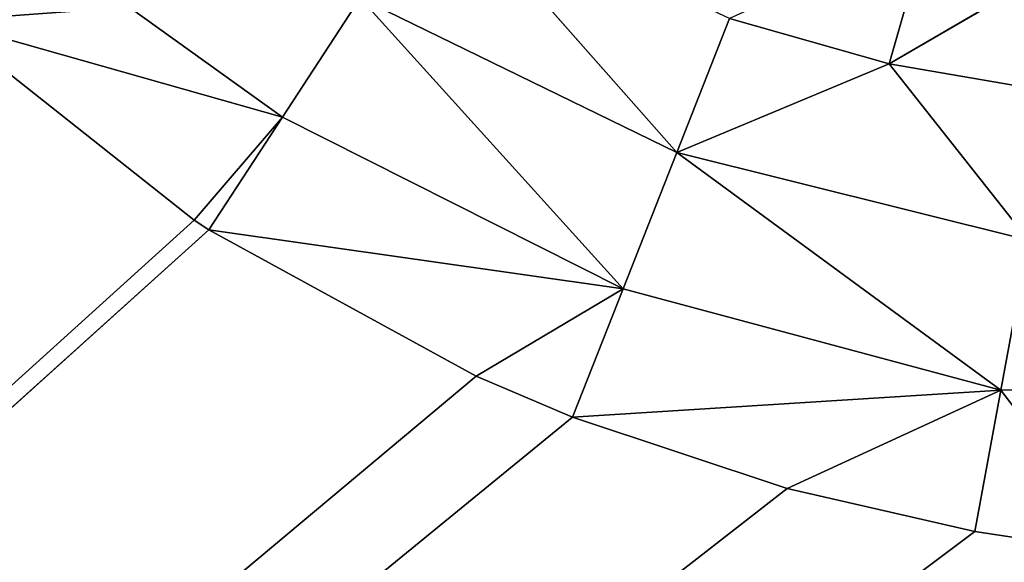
# Model space of a CAD drawing. Extents: x 0 to 500, y 0 to 420.
# Tile 13 of 256: x 29.91 to 34.16, y 26.85 to 29.19. Entities that reach past the tile are written whole.
import ezdxf

# ---------------------------------------------------------------- set-up
doc = ezdxf.new("R2010")
doc.units = 0
doc.header["$LTSCALE"] = 25.4
doc.layers.get('0').update_dxf_attribs({"linetype": 'CONTINUOUS'})

# ---------------------------------------------------------------- blocks, each defined once
blk = doc.blocks.new('5902539864175_-_S_STL')
at = {"color": 0}
for p, q in [((30.7295, 103, 391.7175), (5.8292, 103, 414.1707)), ((31.8807, 103, 392.3489), (5.8292, 103, 414.1707)), ((33.2209, 103, 392.8335), (5.8292, 103, 414.1707)), ((5.8292, 103, 414.1707), (32.2955, 103, 392.5247)), ((30.7295, 103, 391.7175), (5.8292, 103, 414.1707)), ((30.6657, 103, 391.6755), (5.8292, 103, 414.1707)), ((30.6657, 103, 391.6755), (5.8292, 103, 414.1707)), ((34.029, 103, 393.0189), (5.8292, 103, 414.1707)), ((33.2209, 103, 392.8335), (5.8292, 103, 414.1707)), ((31.8807, 103, 392.3489), (5.8292, 103, 414.1707)), ((5.8292, 103, 414.1707), (32.2955, 103, 392.5247)), ((34.029, 103, 393.0189), (5.8292, 103, 414.1707)), ((30.6657, 103, 391.6755), (29.5798, 103, 390.8167)), ((31.0461, 102.9664, 391.2322), (29.5798, 103, 390.8167)), ((31.0461, 102.9664, 391.2322), (29.5798, 103, 390.8167)), ((30.6657, 103, 391.6755), (29.5798, 103, 390.8167)), ((31.0461, 102.9664, 391.2322), (30.3866, 102.9668, 390.757)), ((31.0461, 102.9664, 391.2322), (30.3866, 102.9668, 390.757)), ((30.6657, 103, 391.6755), (31.0461, 102.9664, 391.2322)), ((30.6657, 103, 391.6755), (31.0461, 102.9664, 391.2322)), ((30.7295, 103, 391.7175), (30.6657, 103, 391.6755)), ((30.7295, 103, 391.7175), (30.6657, 103, 391.6755)), ((30.7295, 103, 391.7175), (31.0461, 102.9664, 391.2322)), ((30.7295, 103, 391.7175), (31.0461, 102.9664, 391.2322)), ((30.7295, 103, 391.7175), (32.5137, 102.9645, 391.9714)), ((30.7295, 103, 391.7175), (32.5137, 102.9645, 391.9714)), ((31.8807, 103, 392.3489), (30.7295, 103, 391.7175)), ((31.8807, 103, 392.3489), (30.7295, 103, 391.7175)), ((32.5137, 102.9645, 391.9714), (31.0461, 102.9664, 391.2322)), ((31.0461, 102.9664, 391.2322), (31.3815, 102.8556, 390.7179)), ((31.0461, 102.9664, 391.2322), (31.3815, 102.8556, 390.7179)), ((32.5137, 102.9645, 391.9714), (31.0461, 102.9664, 391.2322)), ((32.5137, 102.9645, 391.9714), (31.3815, 102.8556, 390.7179)), ((32.5137, 102.9645, 391.9714), (31.3815, 102.8556, 390.7179)), ((31.8807, 103, 392.3489), (32.5137, 102.9645, 391.9714)), ((31.8807, 103, 392.3489), (32.5137, 102.9645, 391.9714)), ((32.2955, 103, 392.5247), (31.8807, 103, 392.3489)), ((32.2955, 103, 392.5247), (31.8807, 103, 392.3489)), ((32.5137, 102.9645, 391.9714), (32.2955, 103, 392.5247)), ((32.2955, 103, 392.5247), (34.1414, 102.9614, 392.409)), ((32.2955, 103, 392.5247), (34.1414, 102.9614, 392.409)), ((33.2209, 103, 392.8335), (32.2955, 103, 392.5247)), ((32.5137, 102.9645, 391.9714), (32.2955, 103, 392.5247)), ((33.2209, 103, 392.8335), (32.2955, 103, 392.5247)), ((34.1414, 102.9614, 392.409), (32.5137, 102.9645, 391.9714)), ((32.5137, 102.9645, 391.9714), (32.7452, 102.8474, 391.3845)), ((32.5137, 102.9645, 391.9714), (32.7452, 102.8474, 391.3845)), ((34.1414, 102.9614, 392.409), (32.5137, 102.9645, 391.9714)), ((34.1414, 102.9614, 392.409), (32.7452, 102.8474, 391.3845)), ((34.1414, 102.9614, 392.409), (32.7452, 102.8474, 391.3845)), ((33.2209, 103, 392.8335), (34.1414, 102.9614, 392.409)), ((33.2209, 103, 392.8335), (34.1414, 102.9614, 392.409)), ((34.029, 103, 393.0189), (33.2209, 103, 392.8335)), ((34.029, 103, 393.0189), (33.2209, 103, 392.8335)), ((34.1414, 102.9614, 392.409), (34.029, 103, 393.0189)), ((34.6826, 103, 393.1169), (34.029, 103, 393.0189)), ((34.1414, 102.9614, 392.409), (34.029, 103, 393.0189)), ((34.6826, 103, 393.1169), (34.029, 103, 393.0189)), ((34.1414, 102.9614, 392.409), (34.6826, 103, 393.1169)), ((34.1414, 102.9614, 392.409), (34.6826, 103, 393.1169)), ((35.8777, 102.9345, 392.3786), (34.1414, 102.9614, 392.409)), ((34.1414, 102.9614, 392.409), (34.2607, 102.8339, 391.7617)), ((34.1414, 102.9614, 392.409), (34.2607, 102.8339, 391.7617)), ((35.8777, 102.9345, 392.3786), (34.1414, 102.9614, 392.409)), ((31.3815, 102.8556, 390.7179), (32.7452, 102.8474, 391.3845)), ((31.3815, 102.8556, 390.7179), (32.7452, 102.8474, 391.3845)), ((32.7452, 102.8474, 391.3845), (31.712, 102.6656, 390.2112)), ((32.7452, 102.8474, 391.3845), (31.712, 102.6656, 390.2112)), ((32.7452, 102.8474, 391.3845), (32.9731, 102.6464, 390.8066)), ((32.7452, 102.8474, 391.3845), (32.9731, 102.6464, 390.8066)), ((32.7452, 102.8474, 391.3845), (33.6607, 102.632, 391.0013)), ((32.7452, 102.8474, 391.3845), (33.6607, 102.632, 391.0013)), ((32.7452, 102.8474, 391.3845), (34.2607, 102.8339, 391.7617)), ((32.7452, 102.8474, 391.3845), (34.2607, 102.8339, 391.7617)), ((34.2607, 102.8339, 391.7617), (33.6607, 102.632, 391.0013)), ((34.2607, 102.8339, 391.7617), (33.6607, 102.632, 391.0013)), ((32.9731, 102.6464, 390.8066), (33.6607, 102.632, 391.0013)), ((32.9731, 102.6464, 390.8066), (33.6607, 102.632, 391.0013)), ((34.4899, 102.3058, 390.5188), (33.6607, 102.632, 391.0013)), ((33.6607, 102.632, 391.0013), (34.3781, 102.6146, 391.1254)), ((33.6607, 102.632, 391.0013), (33.8265, 102.3373, 390.4196)), ((33.6607, 102.632, 391.0013), (33.8265, 102.3373, 390.4196)), ((34.4899, 102.3058, 390.5188), (33.6607, 102.632, 391.0013)), ((33.6607, 102.632, 391.0013), (34.3781, 102.6146, 391.1254))]:
    blk.add_line(p, q, dxfattribs=at)
mesh = blk.add_polyface(dxfattribs=at)
corners = [(5.8292, 103, 414.1707), (31.8807, 103, 392.3489), (30.7295, 103, 391.7175)]
mesh.append_faces([[corners[k] for k in face] for face in [(0, 1, 2)]], dxfattribs={"color": 0})
mesh = blk.add_polyface(dxfattribs=at)
corners = [(5.8292, 103, 414.1707), (33.2209, 103, 392.8335), (32.2955, 103, 392.5247)]
mesh.append_faces([[corners[k] for k in face] for face in [(0, 1, 2)]], dxfattribs={"color": 0})
mesh = blk.add_polyface(dxfattribs=at)
corners = [(5.8292, 103, 414.1707), (30.7295, 103, 391.7175), (30.6657, 103, 391.6755)]
mesh.append_faces([[corners[k] for k in face] for face in [(0, 1, 2)]], dxfattribs={"color": 0})
mesh = blk.add_polyface(dxfattribs=at)
corners = [(5.8292, 103, 414.1707), (30.6657, 103, 391.6755), (29.5798, 103, 390.8167)]
mesh.append_faces([[corners[k] for k in face] for face in [(0, 1, 2)]], dxfattribs={"color": 0})
mesh = blk.add_polyface(dxfattribs=at)
corners = [(5.8292, 103, 414.1707), (34.029, 103, 393.0189), (33.2209, 103, 392.8335)]
mesh.append_faces([[corners[k] for k in face] for face in [(0, 1, 2)]], dxfattribs={"color": 0})
mesh = blk.add_polyface(dxfattribs=at)
corners = [(5.8292, 103, 414.1707), (35.8777, 103, 393.1853), (34.6826, 103, 393.1169)]
mesh.append_faces([[corners[k] for k in face] for face in [(0, 1, 2)]], dxfattribs={"color": 0})
mesh = blk.add_polyface(dxfattribs=at)
corners = [(5.8292, 103, 414.1707), (32.2955, 103, 392.5247), (31.8807, 103, 392.3489)]
mesh.append_faces([[corners[k] for k in face] for face in [(0, 1, 2)]], dxfattribs={"color": 0})
mesh = blk.add_polyface(dxfattribs=at)
corners = [(5.8292, 103, 414.1707), (34.6826, 103, 393.1169), (34.029, 103, 393.0189)]
mesh.append_faces([[corners[k] for k in face] for face in [(0, 1, 2)]], dxfattribs={"color": 0})
mesh = blk.add_polyface(dxfattribs=at)
corners = [(30.6657, 103, 391.6755), (31.0461, 102.9664, 391.2322), (29.5798, 103, 390.8167)]
mesh.append_faces([[corners[k] for k in face] for face in [(0, 1, 2)]], dxfattribs={"color": 0})
mesh = blk.add_polyface(dxfattribs=at)
corners = [(29.5798, 103, 390.8167), (30.3866, 102.9668, 390.757), (29.7838, 102.967, 390.2162)]
mesh.append_faces([[corners[k] for k in face] for face in [(0, 1, 2)]], dxfattribs={"color": 0})
mesh = blk.add_polyface(dxfattribs=at)
corners = [(31.0461, 102.9664, 391.2322), (30.3866, 102.9668, 390.757), (29.5798, 103, 390.8167)]
mesh.append_faces([[corners[k] for k in face] for face in [(0, 1, 2)]], dxfattribs={"color": 0})
mesh = blk.add_polyface(dxfattribs=at)
corners = [(31.0461, 102.9664, 391.2322), (31.3815, 102.8556, 390.7179), (30.3866, 102.9668, 390.757)]
mesh.append_faces([[corners[k] for k in face] for face in [(0, 1, 2)]], dxfattribs={"color": 0})
mesh = blk.add_polyface(dxfattribs=at)
corners = [(30.7295, 103, 391.7175), (31.0461, 102.9664, 391.2322), (30.6657, 103, 391.6755)]
mesh.append_faces([[corners[k] for k in face] for face in [(0, 1, 2)]], dxfattribs={"color": 0})
mesh = blk.add_polyface(dxfattribs=at)
corners = [(32.5137, 102.9645, 391.9714), (31.0461, 102.9664, 391.2322), (30.7295, 103, 391.7175)]
mesh.append_faces([[corners[k] for k in face] for face in [(0, 1, 2)]], dxfattribs={"color": 0})
mesh = blk.add_polyface(dxfattribs=at)
corners = [(31.8807, 103, 392.3489), (32.5137, 102.9645, 391.9714), (30.7295, 103, 391.7175)]
mesh.append_faces([[corners[k] for k in face] for face in [(0, 1, 2)]], dxfattribs={"color": 0})
mesh = blk.add_polyface(dxfattribs=at)
corners = [(32.5137, 102.9645, 391.9714), (31.3815, 102.8556, 390.7179), (31.0461, 102.9664, 391.2322)]
mesh.append_faces([[corners[k] for k in face] for face in [(0, 1, 2)]], dxfattribs={"color": 0})
mesh = blk.add_polyface(dxfattribs=at)
corners = [(32.5137, 102.9645, 391.9714), (32.7452, 102.8474, 391.3845), (31.3815, 102.8556, 390.7179)]
mesh.append_faces([[corners[k] for k in face] for face in [(0, 1, 2)]], dxfattribs={"color": 0})
mesh = blk.add_polyface(dxfattribs=at)
corners = [(32.2955, 103, 392.5247), (32.5137, 102.9645, 391.9714), (31.8807, 103, 392.3489)]
mesh.append_faces([[corners[k] for k in face] for face in [(0, 1, 2)]], dxfattribs={"color": 0})
mesh = blk.add_polyface(dxfattribs=at)
corners = [(32.2955, 103, 392.5247), (34.1414, 102.9614, 392.409), (32.5137, 102.9645, 391.9714)]
mesh.append_faces([[corners[k] for k in face] for face in [(0, 1, 2)]], dxfattribs={"color": 0})
mesh = blk.add_polyface(dxfattribs=at)
corners = [(33.2209, 103, 392.8335), (34.1414, 102.9614, 392.409), (32.2955, 103, 392.5247)]
mesh.append_faces([[corners[k] for k in face] for face in [(0, 1, 2)]], dxfattribs={"color": 0})
mesh = blk.add_polyface(dxfattribs=at)
corners = [(34.1414, 102.9614, 392.409), (32.7452, 102.8474, 391.3845), (32.5137, 102.9645, 391.9714)]
mesh.append_faces([[corners[k] for k in face] for face in [(0, 1, 2)]], dxfattribs={"color": 0})
mesh = blk.add_polyface(dxfattribs=at)
corners = [(34.1414, 102.9614, 392.409), (34.2607, 102.8339, 391.7617), (32.7452, 102.8474, 391.3845)]
mesh.append_faces([[corners[k] for k in face] for face in [(0, 1, 2)]], dxfattribs={"color": 0})
mesh = blk.add_polyface(dxfattribs=at)
corners = [(34.029, 103, 393.0189), (34.1414, 102.9614, 392.409), (33.2209, 103, 392.8335)]
mesh.append_faces([[corners[k] for k in face] for face in [(0, 1, 2)]], dxfattribs={"color": 0})
mesh = blk.add_polyface(dxfattribs=at)
corners = [(34.6826, 103, 393.1169), (34.1414, 102.9614, 392.409), (34.029, 103, 393.0189)]
mesh.append_faces([[corners[k] for k in face] for face in [(0, 1, 2)]], dxfattribs={"color": 0})
mesh = blk.add_polyface(dxfattribs=at)
corners = [(34.6826, 103, 393.1169), (35.8777, 102.9345, 392.3786), (34.1414, 102.9614, 392.409)]
mesh.append_faces([[corners[k] for k in face] for face in [(0, 1, 2)]], dxfattribs={"color": 0})
mesh = blk.add_polyface(dxfattribs=at)
corners = [(34.1414, 102.9614, 392.409), (35.8777, 102.9345, 392.3786), (34.2607, 102.8339, 391.7617)]
mesh.append_faces([[corners[k] for k in face] for face in [(0, 1, 2)]], dxfattribs={"color": 0})
mesh = blk.add_polyface(dxfattribs=at)
corners = [(32.7452, 102.8474, 391.3845), (31.712, 102.6656, 390.2112), (31.3815, 102.8556, 390.7179)]
mesh.append_faces([[corners[k] for k in face] for face in [(0, 1, 2)]], dxfattribs={"color": 0})
mesh = blk.add_polyface(dxfattribs=at)
corners = [(32.7452, 102.8474, 391.3845), (32.9731, 102.6464, 390.8066), (31.712, 102.6656, 390.2112)]
mesh.append_faces([[corners[k] for k in face] for face in [(0, 1, 2)]], dxfattribs={"color": 0})
mesh = blk.add_polyface(dxfattribs=at)
corners = [(32.7452, 102.8474, 391.3845), (33.6607, 102.632, 391.0013), (32.9731, 102.6464, 390.8066)]
mesh.append_faces([[corners[k] for k in face] for face in [(0, 1, 2)]], dxfattribs={"color": 0})
mesh = blk.add_polyface(dxfattribs=at)
corners = [(34.2607, 102.8339, 391.7617), (33.6607, 102.632, 391.0013), (32.7452, 102.8474, 391.3845)]
mesh.append_faces([[corners[k] for k in face] for face in [(0, 1, 2)]], dxfattribs={"color": 0})
mesh = blk.add_polyface(dxfattribs=at)
corners = [(34.2607, 102.8339, 391.7617), (34.3781, 102.6146, 391.1254), (33.6607, 102.632, 391.0013)]
mesh.append_faces([[corners[k] for k in face] for face in [(0, 1, 2)]], dxfattribs={"color": 0})
mesh = blk.add_polyface(dxfattribs=at)
corners = [(33.6607, 102.632, 391.0013), (33.8265, 102.3373, 390.4196), (32.9731, 102.6464, 390.8066)]
mesh.append_faces([[corners[k] for k in face] for face in [(0, 1, 2)]], dxfattribs={"color": 0})
mesh = blk.add_polyface(dxfattribs=at)
corners = [(34.3781, 102.6146, 391.1254), (34.4899, 102.3058, 390.5188), (33.6607, 102.632, 391.0013)]
mesh.append_faces([[corners[k] for k in face] for face in [(0, 1, 2)]], dxfattribs={"color": 0})
mesh = blk.add_polyface(dxfattribs=at)
corners = [(33.6607, 102.632, 391.0013), (34.4899, 102.3058, 390.5188), (33.8265, 102.3373, 390.4196)]
mesh.append_faces([[corners[k] for k in face] for face in [(0, 1, 2)]], dxfattribs={"color": 0})

msp = doc.modelspace()

# ---------------------------------------------------------------- block references
at = {"color": 254, "extrusion": (0, -1, -5.55112e-17)}
msp.add_blockref('5902539864175_-_S_STL', (0, 0, -420), dxfattribs=at)

doc.saveas('drawing.dxf')
